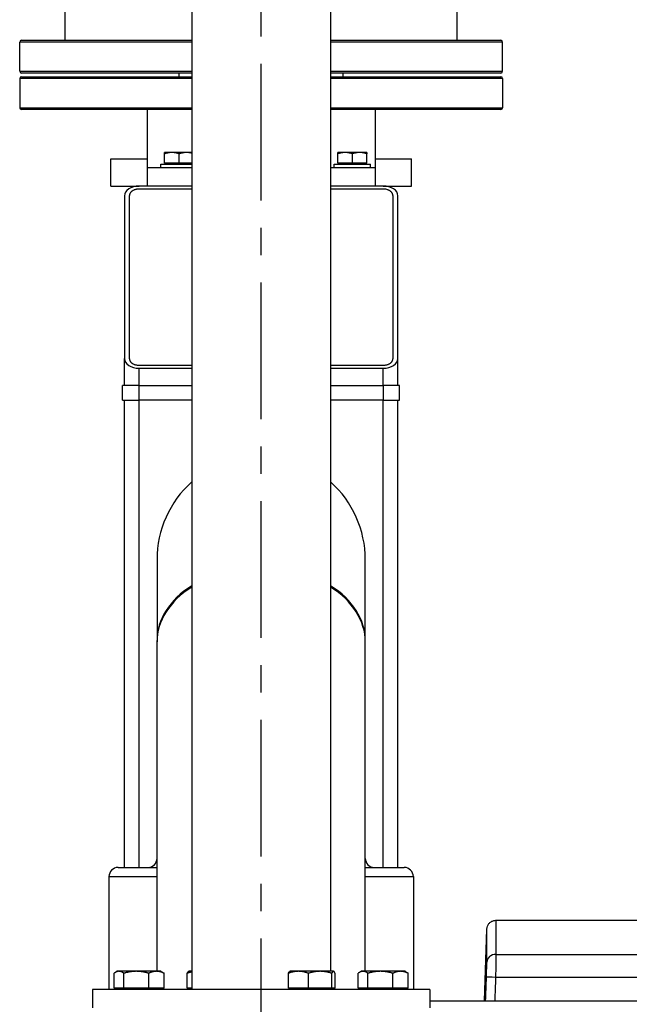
# Model space of a CAD drawing. Header units: millimetres. Extents: x 0 to 8400, y 0 to 5940.
# Tile 29 of 51: x 1828 to 2163, y 3911 to 4452. Entities that reach past the tile are written whole.
import ezdxf

# ---------------------------------------------------------------- set-up
doc = ezdxf.new("R2010")
doc.units = ezdxf.units.MM
doc.header["$LTSCALE"] = 20
doc.linetypes.add('MITTE', pattern=[2, 1.25, -0.25, 0.25, -0.25])
doc.layers.add('02-LINIE-035', color=2, linetype='CONTINUOUS')
doc.layers.add('05-ACHSE', color=1, linetype='MITTE')

msp = doc.modelspace()

# ---------------------------------------------------------------- linework, layer by layer
at = {"layer": '02-LINIE-035'}
for p, q in [((1922.86, 5164.79), (1922.86, 3919.38)), ((1999.06, 5138.97), (1999.06, 3929.38)), ((1853.46, 4440.38), (1853.46, 4897.04)), ((2068.46, 4440.38), (2068.46, 4897.04)), ((1922.86, 4439.38), (1828.46, 4439.38)), ((1828.46, 4423.38), (1828.46, 4439.38)), ((1829.46, 4440.38), (1922.86, 4440.38)), ((1999.06, 4440.38), (2092.46, 4440.38)), ((2093.46, 4439.38), (1999.06, 4439.38)), ((2093.46, 4423.38), (2093.46, 4439.38)), ((1828.46, 4423.38), (1922.86, 4423.38)), ((1922.86, 4422.38), (1829.46, 4422.38)), ((1915.96, 4420.38), (1915.96, 4422.38)), ((1999.06, 4423.38), (2093.46, 4423.38)), ((2092.46, 4422.38), (1999.06, 4422.38)), ((2005.96, 4420.38), (2005.96, 4422.38)), ((1922.86, 4419.38), (1828.46, 4419.38)), ((1828.46, 4419.38), (1828.46, 4403.38)), ((1829.46, 4420.38), (1922.86, 4420.38)), ((1999.06, 4420.38), (2092.46, 4420.38)), ((2093.46, 4419.38), (1999.06, 4419.38)), ((2093.46, 4419.38), (2093.46, 4403.38)), ((1828.46, 4403.38), (1922.86, 4403.38)), ((1922.86, 4402.38), (1829.46, 4402.38)), ((1898.46, 4402.38), (1898.46, 4370.38)), ((1999.06, 4403.38), (2093.46, 4403.38)), ((2092.46, 4402.38), (1999.06, 4402.38)), ((2023.46, 4402.38), (2023.46, 4370.38)), ((1911.99, 4378.78), (1907.99, 4378.78)), ((1907.99, 4372.98), (1907.99, 4378.06)), ((1919.99, 4378.78), (1911.99, 4378.78)), ((1915.99, 4372.98), (1915.99, 4378.06)), ((1922.86, 4378.78), (1919.99, 4378.78)), ((2006.99, 4378.78), (2002.99, 4378.78)), ((2002.99, 4372.98), (2002.99, 4378.06)), ((2014.99, 4378.78), (2006.99, 4378.78)), ((2010.99, 4372.98), (2010.99, 4378.06)), ((2018.99, 4378.78), (2014.99, 4378.78)), ((2018.99, 4372.98), (2018.99, 4378.06)), ((1878.46, 4375.38), (1898.46, 4375.38)), ((1878.46, 4360.38), (1878.46, 4375.38)), ((1905.99, 4372.38), (1922.86, 4372.38)), ((1905.99, 4370.38), (1905.99, 4372.38)), ((1915.99, 4372.98), (1907.99, 4372.98)), ((1908.67, 4372.98), (1908.67, 4372.38)), ((1922.86, 4372.98), (1915.99, 4372.98)), ((2000.99, 4372.38), (2020.99, 4372.38)), ((2000.99, 4370.38), (2000.99, 4372.38)), ((2010.99, 4372.98), (2002.99, 4372.98)), ((2003.67, 4372.98), (2003.67, 4372.38)), ((2018.99, 4372.98), (2010.99, 4372.98)), ((2018.3, 4372.98), (2018.3, 4372.38)), ((2020.99, 4370.38), (2020.99, 4372.38)), ((2023.46, 4375.38), (2043.46, 4375.38)), ((2043.46, 4360.38), (2043.46, 4375.38)), ((1898.46, 4370.38), (1898.46, 4360.38)), ((1922.86, 4370.38), (1898.46, 4370.38)), ((2023.46, 4370.38), (1999.06, 4370.38)), ((2023.46, 4370.38), (2023.46, 4360.38)), ((1878.46, 4360.38), (1893.96, 4360.38)), ((1922.86, 4360.38), (1893.96, 4360.38)), ((1893.96, 4358.88), (1922.86, 4358.88)), ((2027.96, 4360.38), (1999.06, 4360.38)), ((1999.06, 4358.88), (2027.96, 4358.88)), ((2027.96, 4360.38), (2043.46, 4360.38)), ((1885.96, 4355.04), (1885.96, 4265.71)), ((1888.8, 4265.71), (1888.8, 4355.04)), ((2033.13, 4355.04), (2033.13, 4265.71)), ((2035.96, 4265.71), (2035.96, 4355.04)), ((1885.96, 4250.9), (1885.96, 4265.71)), ((2035.96, 4250.9), (2035.96, 4265.71)), ((1922.86, 4261.88), (1893.96, 4261.88)), ((1893.96, 4250.9), (1893.96, 4260.38)), ((1893.96, 4260.38), (1922.86, 4260.38)), ((2027.96, 4261.88), (1999.06, 4261.88)), ((1999.06, 4260.38), (2027.96, 4260.38)), ((2027.96, 4250.9), (2027.96, 4260.38)), ((1893.96, 4250.9), (1884.96, 4250.9)), ((1884.96, 4242.9), (1884.96, 4250.9)), ((1893.96, 4250.9), (1922.86, 4250.9)), ((1893.96, 4242.9), (1893.96, 4250.9)), ((1999.06, 4250.9), (2027.96, 4250.9)), ((2027.96, 4250.9), (2027.96, 4242.9)), ((2036.96, 4250.9), (2027.96, 4250.9)), ((2036.96, 4242.9), (2036.96, 4250.9)), ((1884.96, 4242.9), (1893.96, 4242.9)), ((1885.96, 3986.38), (1885.96, 4242.9)), ((1893.96, 3986.38), (1893.96, 4242.9)), ((1922.86, 4242.9), (1893.96, 4242.9)), ((2027.96, 4242.9), (1999.06, 4242.9)), ((2027.96, 3986.38), (2027.96, 4242.9)), ((2027.96, 4242.9), (2036.96, 4242.9)), ((2035.96, 3986.38), (2035.96, 4242.9)), ((1903.81, 4155.38), (1903.81, 4110.86)), ((2018.11, 4110.86), (2018.11, 4155.38)), ((1903.81, 4110.15), (1903.81, 4110.86)), ((1903.81, 3929.38), (1903.81, 4110.15)), ((2018.11, 4110.15), (2018.11, 4110.86)), ((2018.11, 3929.38), (2018.11, 4110.15)), ((1882.46, 3986.38), (1903.81, 3986.38)), ((2018.11, 3986.38), (2039.46, 3986.38)), ((1877.46, 3981.38), (1903.81, 3981.38)), ((1877.46, 3981.38), (1877.46, 3919.38)), ((2018.11, 3981.38), (2044.46, 3981.38)), ((2044.46, 3981.38), (2044.46, 3919.38)), ((2089.79, 3957.38), (2198.09, 3957.38)), ((2083.42, 3913.18), (2084.8, 3952.55)), ((2089.77, 3938.67), (2197.96, 3938.67)), ((1881.98, 3929.38), (1880.99, 3928.81)), ((1882.9, 3929.38), (1881.98, 3929.38)), ((1892.42, 3929.38), (1882.9, 3929.38)), ((1903.5, 3929.38), (1892.42, 3929.38)), ((1905.98, 3929.38), (1903.5, 3929.38)), ((1905.98, 3929.38), (1906.97, 3928.81)), ((1921.22, 3929.38), (1921.12, 3929.32)), ((1922.86, 3929.38), (1921.22, 3929.38)), ((1976.71, 3929.38), (1976.61, 3929.32)), ((1981.4, 3929.38), (1976.71, 3929.38)), ((1993.3, 3929.38), (1981.4, 3929.38)), ((2000.61, 3929.38), (1993.3, 3929.38)), ((2000.71, 3929.38), (2000.61, 3929.38)), ((2000.71, 3929.38), (2000.81, 3929.32)), ((2015.95, 3929.38), (2014.96, 3928.81)), ((2016.86, 3929.38), (2015.95, 3929.38)), ((2026.38, 3929.38), (2016.86, 3929.38)), ((2037.47, 3929.38), (2026.38, 3929.38)), ((2039.95, 3929.38), (2037.47, 3929.38)), ((2039.95, 3929.38), (2040.93, 3928.81)), ((1880.25, 3920.18), (1880.25, 3928.31)), ((1885.55, 3920.18), (1885.55, 3928.31)), ((1899.29, 3920.18), (1899.29, 3928.31)), ((1907.72, 3920.18), (1907.72, 3928.31)), ((1920.42, 3920.18), (1920.42, 3928.31)), ((1975.91, 3920.18), (1975.91, 3928.31)), ((1986.9, 3920.18), (1986.9, 3928.31)), ((1999.7, 3920.18), (1999.7, 3928.31)), ((2001.51, 3920.18), (2001.51, 3928.31)), ((2014.21, 3920.18), (2014.21, 3928.31)), ((2019.51, 3920.18), (2019.51, 3928.31)), ((2033.25, 3920.18), (2033.25, 3928.31)), ((2041.68, 3920.18), (2041.68, 3928.31)), ((2197.96, 3926.06), (2089.58, 3926.06)), ((2053.46, 3919.38), (1868.46, 3919.38)), ((1868.46, 3919.38), (1868.46, 3909.38)), ((1885.55, 3920.18), (1880.25, 3920.18)), ((1882.74, 3920.18), (1882.74, 3919.38)), ((1899.29, 3920.18), (1885.55, 3920.18)), ((1907.72, 3920.18), (1899.29, 3920.18)), ((1905.23, 3920.18), (1905.23, 3919.38)), ((1922.86, 3920.18), (1920.42, 3920.18)), ((1921.98, 3920.18), (1921.98, 3919.38)), ((1986.9, 3920.18), (1975.91, 3920.18)), ((1977.46, 3920.18), (1977.46, 3919.38)), ((1999.7, 3920.18), (1986.9, 3920.18)), ((2001.51, 3920.18), (1999.7, 3920.18)), ((1999.95, 3920.18), (1999.95, 3919.38)), ((2019.51, 3920.18), (2014.21, 3920.18)), ((2016.7, 3920.18), (2016.7, 3919.38)), ((2033.25, 3920.18), (2019.51, 3920.18)), ((2041.68, 3920.18), (2033.25, 3920.18)), ((2039.19, 3920.18), (2039.19, 3919.38)), ((2053.46, 3919.38), (2053.46, 3909.38)), ((2053.46, 3913.18), (2314.96, 3913.18))]:
    msp.add_line(p, q, dxfattribs=at)
for centre, radius, start, end in [((1829.46, 4439.38), 1, 90, 180), ((2092.46, 4439.38), 1, 0, 90), ((1829.46, 4423.38), 1, 180, 270), ((2092.46, 4423.38), 1, 270, 0), ((1829.46, 4419.38), 1, 90, 180), ((2092.46, 4419.38), 1, 0, 90), ((1829.46, 4403.38), 1, 180, 270), ((2092.46, 4403.38), 1, 270, 0), ((1960.96, 4155.38), 57.15, 131.8103, 180), ((1960.96, 4155.38), 57.15, 131.8103, 180), ((1960.96, 4155.38), 57.15, 0, 48.1897), ((1960.96, 4155.38), 57.15, 0, 48.1897), ((1898.81, 3991.38), 5, 270, 0), ((2023.11, 3991.38), 5, 180, 270), ((1882.46, 3981.38), 5, 90, 180), ((2039.46, 3981.38), 5, 0, 90)]:
    msp.add_arc(centre, radius, start, end, dxfattribs=at)
for centre, major_axis, ratio, start_param, end_param in [((1893.96, 4355.04), (8, 0), 0.666667, 1.570796, 3.141593), ((2027.96, 4355.04), (8, 0), 0.666667, 0, 1.570796), ((1893.96, 4265.71), (-8, 0), 0.666667, 0, 1.570796), ((2027.96, 4265.71), (-8, 0), 0.666667, 1.570796, 3.141593), ((1960.96, 4110.86), (-57.15, 0), 0.707107, 5.442117, 6.283185), ((1960.96, 4110.86), (-57.15, 0), 0.707107, 5.442117, 6.283185), ((1960.96, 4110.15), (-57.15, 0), 0.707107, 5.442117, 6.283185), ((1960.96, 4110.15), (-57.15, 0), 0.707107, 5.442117, 6.283185), ((1960.96, 4110.86), (57.15, 0), 0.707107, 0, 0.841069), ((1960.96, 4110.86), (57.15, 0), 0.707107, 0, 0.841069), ((1960.96, 4110.15), (57.15, 0), 0.707107, 0, 0.841069), ((1960.96, 4110.15), (57.15, 0), 0.707107, 0, 0.841069), ((2089.77, 3934.29), (-5, 0.01), 0.87525, 4.713652, 6.244949), ((2089.58, 3925.89), (-5, 0.17), 0.034879, 4.713583, 6.262886)]:
    msp.add_ellipse(centre, major_axis=major_axis, ratio=ratio, start_param=start_param, end_param=end_param, dxfattribs=at)
for points, weights in [([(1907.99, 4378.06), (1907.99, 4378.78), (1907.99, 4378.78)], [1, 1.0379548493, 1]), ([(1911.99, 4378.78), (1910.13, 4378.78), (1907.99, 4378.06)], [1, 1.0379548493, 1]), ([(1915.99, 4378.06), (1913.85, 4378.78), (1911.99, 4378.78)], [1, 1.0379548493, 1]), ([(1919.99, 4378.78), (1918.13, 4378.78), (1915.99, 4378.06)], [1, 1.0379548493, 1]), ([(1922.86, 4378.4), (1921.37, 4378.78), (1919.99, 4378.78)], [1.01472275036, 1.02796312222, 1]), ([(2002.99, 4378.06), (2002.99, 4378.78), (2002.99, 4378.78)], [1, 1.0379548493, 1]), ([(2006.99, 4378.78), (2005.13, 4378.78), (2002.99, 4378.06)], [1, 1.0379548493, 1]), ([(2010.99, 4378.06), (2008.85, 4378.78), (2006.99, 4378.78)], [1, 1.0379548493, 1]), ([(2014.99, 4378.78), (2013.13, 4378.78), (2010.99, 4378.06)], [1, 1.0379548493, 1]), ([(2018.99, 4378.06), (2016.85, 4378.78), (2014.99, 4378.78)], [1, 1.0379548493, 1]), ([(2018.99, 4378.78), (2018.99, 4378.78), (2018.99, 4378.06)], [1, 1.0379548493, 1]), ([(1882.9, 3929.38), (1881.67, 3929.38), (1880.25, 3928.31)], [1, 1.0379548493, 1]), ([(1885.55, 3928.31), (1884.13, 3929.38), (1882.9, 3929.38)], [1, 1.0379548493, 1]), ([(1892.42, 3929.38), (1889.23, 3929.38), (1885.55, 3928.31)], [1, 1.0379548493, 1]), ([(1899.29, 3928.31), (1895.61, 3929.38), (1892.42, 3929.38)], [1, 1.0379548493, 1]), ([(1903.5, 3929.38), (1901.55, 3929.38), (1899.29, 3928.31)], [1, 1.0379548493, 1]), ([(1907.72, 3928.31), (1905.46, 3929.38), (1903.5, 3929.38)], [1, 1.0379548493, 1]), ([(1906.97, 3928.81), (1907.33, 3928.6), (1907.72, 3928.31)], [1.01477953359, 1.01005189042, 1]), ([(1920.42, 3928.31), (1920.79, 3929.13), (1921.12, 3929.32)], [1, 1.02892942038, 1.01375847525]), ([(1922.86, 3929.03), (1921.7, 3928.77), (1920.42, 3928.31)], [1.01855955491, 1.01616138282, 1]), ([(1981.4, 3929.38), (1978.85, 3929.38), (1975.91, 3928.31)], [1, 1.0379548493, 1]), ([(1975.91, 3928.31), (1976.28, 3929.13), (1976.61, 3929.32)], [1, 1.02892942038, 1.01375847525]), ([(1986.9, 3928.31), (1983.96, 3929.38), (1981.4, 3929.38)], [1, 1.0379548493, 1]), ([(1993.3, 3929.38), (1990.33, 3929.38), (1986.9, 3928.31)], [1, 1.0379548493, 1]), ([(1999.7, 3928.31), (1996.27, 3929.38), (1993.3, 3929.38)], [1, 1.0379548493, 1]), ([(2000.61, 3929.38), (2000.19, 3929.38), (1999.7, 3928.31)], [1, 1.0379548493, 1]), ([(2001.51, 3928.31), (2001.03, 3929.38), (2000.61, 3929.38)], [1, 1.0379548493, 1]), ([(2016.86, 3929.38), (2015.63, 3929.38), (2014.21, 3928.31)], [1, 1.0379548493, 1]), ([(2019.51, 3928.31), (2018.09, 3929.38), (2016.86, 3929.38)], [1, 1.0379548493, 1]), ([(2026.38, 3929.38), (2023.19, 3929.38), (2019.51, 3928.31)], [1, 1.0379548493, 1]), ([(2033.25, 3928.31), (2029.57, 3929.38), (2026.38, 3929.38)], [1, 1.0379548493, 1]), ([(2037.47, 3929.38), (2035.51, 3929.38), (2033.25, 3928.31)], [1, 1.0379548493, 1]), ([(2041.68, 3928.31), (2039.42, 3929.38), (2037.47, 3929.38)], [1, 1.0379548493, 1]), ([(2040.93, 3928.81), (2041.3, 3928.6), (2041.68, 3928.31)], [1.01477953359, 1.01005189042, 1])]:
    msp.add_rational_spline(points, weights, degree=2, dxfattribs=at)
for points, knots in [([(1888.8, 4355.04), (1888.8, 4355.14), (1888.81, 4355.33), (1888.84, 4355.57), (1888.91, 4355.85), (1888.99, 4356.13), (1889.17, 4356.52), (1889.38, 4356.85), (1889.68, 4357.22), (1889.95, 4357.49), (1890.32, 4357.79), (1890.65, 4358.01), (1891.08, 4358.25), (1891.45, 4358.41), (1891.93, 4358.58), (1892.32, 4358.69), (1892.82, 4358.79), (1893.34, 4358.86), (1893.76, 4358.88), (1893.96, 4358.88)], [-3.141593, -3.141593, -3.141593, -3.141593, -3.076143, -3.010693, -2.977968, -2.879793, -2.814343, -2.683444, -2.617994, -2.487094, -2.421644, -2.290745, -2.225295, -2.094395, -2.028945, -1.898046, -1.832596, -1.701696, -1.570796, -1.570796, -1.570796, -1.570796]), ([(2027.96, 4358.88), (2028.38, 4358.88), (2029.11, 4358.81), (2029.91, 4358.61), (2030.48, 4358.41), (2030.85, 4358.25), (2031.28, 4358.01), (2031.61, 4357.79), (2031.98, 4357.49), (2032.25, 4357.22), (2032.55, 4356.85), (2032.76, 4356.52), (2032.94, 4356.13), (2033.02, 4355.85), (2033.09, 4355.57), (2033.12, 4355.33), (2033.13, 4355.14), (2033.13, 4355.04)], [-7.853982, -7.853982, -7.853982, -7.853982, -7.592182, -7.395833, -7.330383, -7.199483, -7.134033, -7.003134, -6.937684, -6.806784, -6.741334, -6.610435, -6.544985, -6.44681, -6.414085, -6.348635, -6.283185, -6.283185, -6.283185, -6.283185]), ([(1893.96, 4261.88), (1893.76, 4261.88), (1893.34, 4261.9), (1892.82, 4261.96), (1892.32, 4262.07), (1891.93, 4262.17), (1891.45, 4262.34), (1891.08, 4262.51), (1890.65, 4262.74), (1890.32, 4262.96), (1889.95, 4263.27), (1889.68, 4263.54), (1889.38, 4263.91), (1889.17, 4264.24), (1888.99, 4264.63), (1888.91, 4264.9), (1888.84, 4265.18), (1888.81, 4265.42), (1888.8, 4265.61), (1888.8, 4265.71)], [-7.853982, -7.853982, -7.853982, -7.853982, -7.723082, -7.592182, -7.526732, -7.395833, -7.330383, -7.199483, -7.134033, -7.003134, -6.937684, -6.806784, -6.741334, -6.610435, -6.544985, -6.44681, -6.414085, -6.348635, -6.283185, -6.283185, -6.283185, -6.283185]), ([(2033.13, 4265.71), (2033.13, 4265.61), (2033.12, 4265.42), (2033.09, 4265.18), (2033.02, 4264.9), (2032.94, 4264.63), (2032.76, 4264.24), (2032.55, 4263.91), (2032.25, 4263.54), (2031.98, 4263.27), (2031.61, 4262.96), (2031.28, 4262.74), (2030.85, 4262.51), (2030.48, 4262.34), (2030, 4262.17), (2029.61, 4262.07), (2029.11, 4261.96), (2028.59, 4261.9), (2028.17, 4261.88), (2027.96, 4261.88)], [-3.141593, -3.141593, -3.141593, -3.141593, -3.076143, -3.010693, -2.977968, -2.879793, -2.814343, -2.683444, -2.617994, -2.487094, -2.421644, -2.290745, -2.225295, -2.094395, -2.028945, -1.898046, -1.832596, -1.701696, -1.570796, -1.570796, -1.570796, -1.570796]), ([(2084.8, 3952.55), (2084.82, 3953.09), (2084.92, 3953.64), (2085.31, 3954.65), (2085.58, 3955.13), (2086.27, 3955.97), (2086.69, 3956.33), (2087.61, 3956.91), (2088.12, 3957.12), (2089.02, 3957.33), (2089.41, 3957.38), (2089.79, 3957.38)], [0, 0, 0, 0, 0.1619919, 0.1619919, 0.3245381, 0.3245381, 0.4870642, 0.4870642, 0.649591, 0.649591, 0.7647988, 0.7647988, 0.7647988, 0.7647988]), ([(2089.79, 3957.38), (2089.79, 3957.38), (2089.79, 3956.98), (2089.79, 3956.19), (2089.79, 3955.4), (2089.79, 3954.19), (2089.79, 3952.61), (2089.78, 3949.46), (2089.78, 3944.83), (2089.77, 3938.67)], [0.5000171, 0.5000171, 0.5000171, 0.5000171, 0.625, 0.625, 0.625, 0.75, 0.75, 0.75, 1, 1, 1, 1]), ([(2084.77, 3934.46), (2084.78, 3940.42), (2084.79, 3944.9), (2084.79, 3947.95), (2084.79, 3949.47), (2084.79, 3950.64), (2084.8, 3951.4), (2084.8, 3952.17), (2084.8, 3952.55), (2084.8, 3952.55)], [0, 0, 0, 0, 0.25, 0.25, 0.25, 0.375, 0.375, 0.375, 0.4999829, 0.4999829, 0.4999829, 0.4999829]), ([(2084.58, 3926.06), (2084.64, 3927.79), (2084.69, 3929.49), (2084.72, 3930.94), (2084.74, 3931.6), (2084.75, 3932.2), (2084.76, 3932.75), (2084.77, 3933.42), (2084.77, 3934), (2084.77, 3934.46)], [0, 0, 0, 0, 0.499378, 0.499378, 0.499378, 0.724627, 0.724627, 0.724627, 1, 1, 1, 1]), ([(2089.77, 3938.67), (2089.77, 3937.41), (2089.75, 3935.56), (2089.72, 3933.38), (2089.68, 3931.21), (2089.64, 3928.66), (2089.58, 3926.06)], [0, 0, 0, 0, 0.499805, 0.499805, 0.499805, 1, 1, 1, 1])]:
    msp.add_open_spline(points, degree=3, knots=knots, dxfattribs=at)
for points in [[(2089.79, 3957.38), (2089.79, 3957.38), (2089.79, 3957.38), (2089.79, 3957.38)], [(2084.14, 3913.18), (2084.29, 3917.47), (2084.43, 3921.77), (2084.58, 3926.06)], [(2089.58, 3926.06), (2089.43, 3921.77), (2089.28, 3917.47), (2089.14, 3913.18)]]:
    msp.add_open_spline(points, degree=3, dxfattribs=at)
at = {"layer": '05-ACHSE', "ltscale": 3}
msp.add_line((1960.96, 3512.38), (1960.96, 5583.88), dxfattribs=at)

doc.saveas('drawing.dxf')
